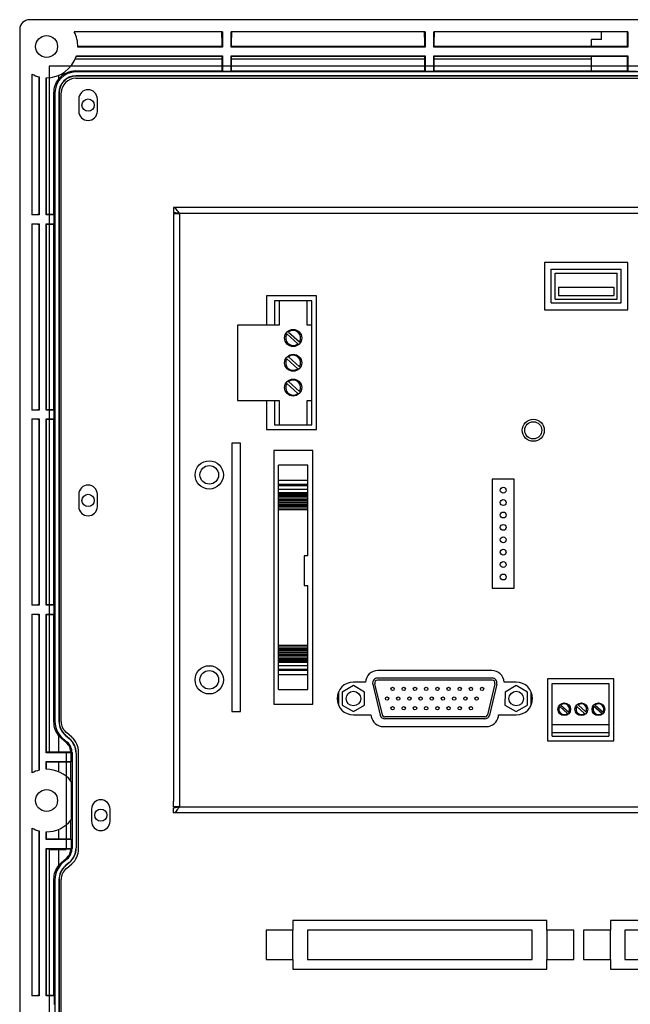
# Model space of a CAD drawing. Header units: millimetres. Extents: x 7180 to 8943, y -2677 to -1782.
# Tile 77 of 101: x 8134 to 8259, y -2137 to -1936. Entities that reach past the tile are written whole.
import ezdxf

# ---------------------------------------------------------------- set-up
doc = ezdxf.new("R2010")
doc.units = ezdxf.units.MM
doc.header["$LTSCALE"] = 3

msp = doc.modelspace()

# ---------------------------------------------------------------- linework, layer by layer
at = {"linetype": 'Continuous', "lineweight": 30}
for p, q in [((8381.65, -1935.61), (8135.65, -1935.61)), ((8133.65, -1937.61), (8133.65, -2253.61)), ((8175.15, -1938.11), (8144.8, -1938.11)), ((8175.06, -1939.23), (8175.07, -1938.11)), ((8175.15, -1938.11), (8175.15, -1941.21)), ((8176.95, -1941.21), (8176.95, -1938.11)), ((8216.65, -1938.11), (8176.95, -1938.11)), ((8177.03, -1938.11), (8177.04, -1939.23)), ((8216.56, -1939.22), (8216.57, -1938.11)), ((8216.65, -1938.11), (8216.65, -1941.21)), ((8218.45, -1941.21), (8218.45, -1938.11)), ((8258.15, -1938.11), (8218.45, -1938.11)), ((8218.53, -1938.11), (8218.54, -1939.22)), ((8252.75, -1939.68), (8252.75, -1938.11)), ((8258.06, -1938.11), (8258.06, -1941.13)), ((8258.15, -1938.11), (8258.15, -1941.21)), ((8175.06, -1939.23), (8175.06, -1941.13)), ((8177.04, -1941.13), (8177.04, -1939.23)), ((8216.56, -1939.22), (8216.56, -1941.13)), ((8218.54, -1941.13), (8218.54, -1939.22)), ((8252.75, -1939.68), (8250.75, -1939.68)), ((8250.75, -1941.13), (8250.75, -1939.68)), ((8175.06, -1941.13), (8145.55, -1941.13)), ((8175.15, -1941.21), (8145.55, -1941.21)), ((8175.06, -1941.13), (8175.15, -1941.21)), ((8177.04, -1941.13), (8176.95, -1941.21)), ((8216.65, -1941.21), (8176.95, -1941.21)), ((8216.56, -1941.13), (8177.04, -1941.13)), ((8216.56, -1941.13), (8216.65, -1941.21)), ((8218.54, -1941.13), (8218.45, -1941.21)), ((8258.15, -1941.21), (8218.45, -1941.21)), ((8258.06, -1941.13), (8218.54, -1941.13)), ((8258.06, -1941.13), (8258.15, -1941.21)), ((8145.04, -1943.61), (8175.06, -1943.61)), ((8145.23, -1943.1), (8175.06, -1943.1)), ((8145.26, -1943.01), (8175.15, -1943.01)), ((8175.06, -1943.1), (8175.15, -1943.01)), ((8175.06, -1943.1), (8175.06, -1946.12)), ((8175.15, -1943.01), (8175.15, -1946.16)), ((8176.95, -1943.01), (8216.65, -1943.01)), ((8176.95, -1946.16), (8176.95, -1943.01)), ((8177.04, -1943.1), (8176.95, -1943.01)), ((8177.04, -1943.1), (8216.56, -1943.1)), ((8177.04, -1946.12), (8177.04, -1943.1)), ((8177.04, -1943.61), (8216.56, -1943.61)), ((8216.56, -1943.1), (8216.65, -1943.01)), ((8216.56, -1943.1), (8216.56, -1946.12)), ((8216.65, -1943.01), (8216.65, -1946.16)), ((8218.45, -1943.01), (8258.15, -1943.01)), ((8218.45, -1946.16), (8218.45, -1943.01)), ((8218.54, -1943.1), (8218.45, -1943.01)), ((8218.54, -1943.1), (8258.06, -1943.1)), ((8218.54, -1946.12), (8218.54, -1943.1)), ((8218.54, -1943.61), (8250.75, -1943.61)), ((8250.75, -1946.12), (8250.75, -1943.1)), ((8258.06, -1943.1), (8258.15, -1943.01)), ((8258.06, -1943.1), (8258.06, -1946.12)), ((8258.15, -1943.01), (8258.15, -1946.16)), ((8136.15, -1946.77), (8136.15, -1975.61)), ((8145.15, -1946.11), (8145.15, -1946.33)), ((8145.15, -1946.11), (8175.06, -1946.11)), ((8372.15, -1946.33), (8145.15, -1946.33)), ((8175.06, -1946.12), (8175.15, -1946.16)), ((8175.15, -1946.16), (8176.95, -1946.16)), ((8176.95, -1946.16), (8177.04, -1946.12)), ((8177.04, -1946.11), (8216.56, -1946.11)), ((8216.56, -1946.12), (8216.65, -1946.16)), ((8216.65, -1946.16), (8218.45, -1946.16)), ((8218.45, -1946.16), (8218.54, -1946.12)), ((8218.54, -1946.11), (8250.75, -1946.11)), ((8250.75, -1946.12), (8258.06, -1946.12)), ((8258.06, -1946.12), (8258.15, -1946.16)), ((8258.15, -1946.16), (8259.95, -1946.16)), ((8137.56, -1947.31), (8137.56, -1975.53)), ((8137.65, -1947.34), (8137.65, -1975.61)), ((8139.05, -1975.61), (8139.05, -1947.51)), ((8139.14, -1975.53), (8139.14, -1947.51)), ((8141.65, -1947.79), (8141.65, -1947.01)), ((8372.15, -1947.14), (8145.15, -1947.14)), ((8145.15, -1947.14), (8145.15, -1947.18)), ((8372.15, -1947.18), (8145.15, -1947.18)), ((8145.15, -1947.61), (8372.15, -1947.61)), ((8140.65, -1950.61), (8140.87, -1950.61)), ((8140.87, -1950.61), (8140.87, -2079.41)), ((8141.68, -1950.61), (8141.68, -2079.41)), ((8141.68, -1950.61), (8141.72, -1950.61)), ((8141.72, -1950.61), (8141.72, -2079.41)), ((8142.15, -2079.42), (8142.15, -1950.61)), ((8145.75, -1951.86), (8145.75, -1954.36)), ((8149.55, -1954.36), (8149.55, -1951.86)), ((8352.15, -1974.11), (8165.15, -1974.11)), ((8165.15, -1974.11), (8165.15, -1975.11)), ((8166.35, -1975.31), (8165.15, -1975.11)), ((8136.15, -1975.53), (8137.28, -1975.53)), ((8137.65, -1975.61), (8136.15, -1975.61)), ((8137.56, -1975.53), (8137.28, -1975.53)), ((8137.56, -1975.53), (8137.65, -1975.61)), ((8139.14, -1975.53), (8139.05, -1975.61)), ((8140.7, -1975.61), (8139.05, -1975.61)), ((8140.65, -1975.53), (8139.14, -1975.53)), ((8140.7, -1975.61), (8140.65, -1975.53)), ((8140.7, -1977.41), (8140.7, -1975.61)), ((8165.15, -1975.31), (8165.15, -1976.51)), ((8165.15, -1975.31), (8166.35, -1975.31)), ((8165.15, -1976.51), (8165.15, -2095.71)), ((8166.35, -1975.31), (8166.35, -2096.91)), ((8350.95, -1975.31), (8166.35, -1975.31)), ((8136.15, -1977.41), (8137.65, -1977.41)), ((8136.15, -1977.41), (8136.15, -2015.61)), ((8137.28, -1977.5), (8136.15, -1977.5)), ((8137.28, -1977.5), (8137.56, -1977.5)), ((8137.56, -1977.5), (8137.65, -1977.41)), ((8137.56, -1977.5), (8137.56, -2015.53)), ((8137.65, -1977.41), (8137.65, -2015.61)), ((8139.05, -1977.41), (8140.7, -1977.41)), ((8139.05, -2015.61), (8139.05, -1977.41)), ((8139.14, -1977.5), (8139.05, -1977.41)), ((8139.14, -1977.5), (8140.65, -1977.5)), ((8139.14, -2015.53), (8139.14, -1977.5)), ((8140.65, -1977.5), (8140.7, -1977.41)), ((8140.65, -2015.53), (8140.65, -1977.5)), ((8258.2, -1985.36), (8241.1, -1985.36)), ((8241.1, -1985.36), (8241.1, -1995.06)), ((8242.5, -1993.66), (8242.5, -1986.76)), ((8242.5, -1986.76), (8256.8, -1986.76)), ((8256.8, -1993.66), (8256.8, -1986.76)), ((8258.2, -1995.06), (8258.2, -1985.36)), ((8243.3, -1992.86), (8243.3, -1987.56)), ((8243.3, -1987.56), (8256, -1987.56)), ((8256, -1992.86), (8256, -1987.56)), ((8243.99, -1990.4), (8243.99, -1992.12)), ((8243.99, -1990.4), (8255.31, -1990.4)), ((8255.31, -1990.4), (8255.31, -1992.12)), ((8194.45, -1992.21), (8184.15, -1992.21)), ((8184.15, -1992.21), (8184.15, -1998.21)), ((8185.85, -1993.19), (8185.85, -1998.21)), ((8193.45, -1993.19), (8185.85, -1993.19)), ((8186.77, -1993.21), (8186.77, -1998.21)), ((8192.52, -1993.21), (8186.77, -1993.21)), ((8192.52, -1998.21), (8192.52, -1993.21)), ((8193.45, -1998.21), (8193.45, -1993.19)), ((8194.45, -2019.61), (8194.45, -1992.21)), ((8243.3, -1992.86), (8256, -1992.86)), ((8243.99, -1992.12), (8255.31, -1992.12)), ((8241.1, -1995.06), (8258.2, -1995.06)), ((8242.5, -1993.66), (8256.8, -1993.66)), ((8186.77, -1998.21), (8178.25, -1998.21)), ((8178.25, -1998.21), (8178.25, -2013.61)), ((8193.45, -1998.21), (8192.52, -1998.21)), ((8193.45, -2013.61), (8193.45, -1998.21)), ((8190.6, -2002.04), (8188.35, -2000.01)), ((8188.72, -1999.61), (8190.97, -2001.63)), ((8190.6, -2007.12), (8188.35, -2005.09)), ((8188.72, -2004.69), (8190.97, -2006.71)), ((8190.6, -2012.2), (8188.35, -2010.17)), ((8188.72, -2009.77), (8190.97, -2011.79)), ((8178.25, -2013.61), (8186.77, -2013.61)), ((8184.15, -2013.61), (8184.15, -2019.61)), ((8185.85, -2013.61), (8185.85, -2018.64)), ((8186.77, -2013.61), (8186.77, -2018.61)), ((8192.52, -2013.61), (8193.45, -2013.61)), ((8192.52, -2018.61), (8192.52, -2013.61)), ((8193.45, -2018.64), (8193.45, -2013.61)), ((8136.15, -2015.53), (8137.27, -2015.53)), ((8137.65, -2015.61), (8136.15, -2015.61)), ((8136.15, -2017.41), (8137.65, -2017.41)), ((8136.15, -2017.41), (8136.15, -2055.61)), ((8137.27, -2017.5), (8136.15, -2017.5)), ((8137.56, -2015.53), (8137.27, -2015.53)), ((8137.56, -2015.53), (8137.65, -2015.61)), ((8137.56, -2017.5), (8137.65, -2017.41)), ((8137.65, -2017.41), (8137.65, -2055.61)), ((8139.14, -2015.53), (8139.05, -2015.61)), ((8140.7, -2015.61), (8139.05, -2015.61)), ((8139.05, -2017.41), (8140.7, -2017.41)), ((8139.05, -2055.61), (8139.05, -2017.41)), ((8139.14, -2017.5), (8139.05, -2017.41)), ((8140.65, -2015.53), (8139.14, -2015.53)), ((8140.7, -2015.61), (8140.65, -2015.53)), ((8140.65, -2017.5), (8140.7, -2017.41)), ((8140.7, -2017.41), (8140.7, -2015.61)), ((8137.27, -2017.5), (8137.56, -2017.5)), ((8137.56, -2017.5), (8137.56, -2055.53)), ((8139.14, -2017.5), (8140.65, -2017.5)), ((8139.14, -2055.53), (8139.14, -2017.5)), ((8140.65, -2055.53), (8140.65, -2017.5)), ((8185.85, -2018.64), (8193.45, -2018.64)), ((8186.77, -2018.61), (8192.52, -2018.61)), ((8184.15, -2019.61), (8194.45, -2019.61)), ((8178.86, -2022.38), (8177.06, -2022.38)), ((8177.06, -2022.38), (8177.06, -2077.38)), ((8178.86, -2077.38), (8178.86, -2022.38)), ((8193.66, -2023.92), (8185.66, -2023.92)), ((8185.66, -2023.92), (8185.66, -2075.84)), ((8193.66, -2075.84), (8193.66, -2023.92)), ((8192.66, -2026.92), (8186.66, -2026.92)), ((8186.66, -2029.98), (8186.66, -2026.92)), ((8192.66, -2029.98), (8192.66, -2026.92)), ((8186.66, -2029.98), (8192.66, -2029.98)), ((8186.66, -2030.78), (8186.66, -2029.98)), ((8186.66, -2030.78), (8192.66, -2030.78)), ((8186.66, -2031.05), (8186.66, -2030.78)), ((8186.66, -2031.05), (8192.66, -2031.05)), ((8186.66, -2031.78), (8186.66, -2031.05)), ((8192.66, -2030.78), (8192.66, -2029.98)), ((8192.66, -2031.05), (8192.66, -2030.78)), ((8192.66, -2031.78), (8192.66, -2031.05)), ((8234.92, -2029.75), (8230.38, -2029.75)), ((8230.38, -2029.75), (8230.38, -2052.07)), ((8234.92, -2052.07), (8234.92, -2029.75)), ((8145.75, -2032.86), (8145.75, -2035.36)), ((8149.55, -2035.36), (8149.55, -2032.86)), ((8186.66, -2032.52), (8186.66, -2031.75)), ((8186.66, -2031.78), (8192.66, -2031.78)), ((8186.66, -2032.52), (8192.66, -2032.52)), ((8186.66, -2032.7), (8186.66, -2032.52)), ((8186.66, -2032.7), (8192.66, -2032.7)), ((8186.66, -2032.95), (8186.66, -2032.7)), ((8186.66, -2032.95), (8192.66, -2032.95)), ((8186.66, -2033.24), (8186.66, -2032.95)), ((8186.66, -2033.24), (8192.66, -2033.24)), ((8186.66, -2033.56), (8186.66, -2033.24)), ((8186.66, -2033.56), (8192.66, -2033.56)), ((8186.66, -2033.91), (8186.66, -2033.56)), ((8192.66, -2032.52), (8192.66, -2031.75)), ((8192.66, -2032.7), (8192.66, -2032.52)), ((8192.66, -2032.95), (8192.66, -2032.7)), ((8192.66, -2033.24), (8192.66, -2032.95)), ((8192.66, -2033.56), (8192.66, -2033.24)), ((8192.66, -2033.91), (8192.66, -2033.56)), ((8186.66, -2033.91), (8192.66, -2033.91)), ((8186.66, -2034.16), (8186.66, -2033.91)), ((8186.66, -2034.16), (8192.66, -2034.16)), ((8186.66, -2034.49), (8186.66, -2034.16)), ((8186.66, -2034.49), (8192.66, -2034.49)), ((8186.66, -2034.79), (8186.66, -2034.49)), ((8186.66, -2034.79), (8192.66, -2034.79)), ((8186.66, -2035.08), (8186.66, -2034.79)), ((8186.66, -2035.08), (8192.66, -2035.08)), ((8186.66, -2035.28), (8186.66, -2035.08)), ((8186.66, -2035.28), (8192.66, -2035.28)), ((8186.66, -2035.64), (8186.66, -2035.28)), ((8186.66, -2035.64), (8192.66, -2035.64)), ((8186.66, -2035.98), (8186.66, -2035.64)), ((8192.66, -2034.16), (8192.66, -2033.91)), ((8192.66, -2034.49), (8192.66, -2034.16)), ((8192.66, -2034.79), (8192.66, -2034.49)), ((8192.66, -2035.08), (8192.66, -2034.79)), ((8192.66, -2035.28), (8192.66, -2035.08)), ((8192.66, -2035.64), (8192.66, -2035.28)), ((8192.66, -2035.98), (8192.66, -2035.64)), ((8186.66, -2035.98), (8192.66, -2035.98)), ((8186.66, -2063.78), (8186.66, -2035.98)), ((8192.66, -2045.47), (8192.66, -2035.98)), ((8192.66, -2045.47), (8191.88, -2045.47)), ((8191.88, -2045.47), (8191.88, -2051.58)), ((8191.88, -2051.58), (8192.66, -2051.58)), ((8192.66, -2063.78), (8192.66, -2051.58)), ((8230.38, -2052.07), (8234.92, -2052.07)), ((8136.15, -2055.53), (8137.26, -2055.53)), ((8137.65, -2055.61), (8136.15, -2055.61)), ((8137.56, -2055.53), (8137.26, -2055.53)), ((8137.56, -2055.53), (8137.65, -2055.61)), ((8139.14, -2055.53), (8139.05, -2055.61)), ((8140.7, -2055.61), (8139.05, -2055.61)), ((8140.65, -2055.53), (8139.14, -2055.53)), ((8140.7, -2055.61), (8140.65, -2055.53)), ((8140.7, -2057.41), (8140.7, -2055.61)), ((8136.15, -2057.41), (8137.65, -2057.41)), ((8136.15, -2057.41), (8136.15, -2089.96)), ((8137.26, -2057.5), (8136.15, -2057.5)), ((8137.26, -2057.5), (8137.56, -2057.5)), ((8137.56, -2057.5), (8137.65, -2057.41)), ((8137.56, -2057.5), (8137.56, -2089.41)), ((8137.65, -2057.41), (8137.65, -2089.39)), ((8139.05, -2057.41), (8140.7, -2057.41)), ((8139.05, -2085.81), (8139.05, -2057.41)), ((8139.14, -2057.5), (8139.05, -2057.41)), ((8139.14, -2085.73), (8139.14, -2057.5)), ((8139.14, -2057.5), (8140.65, -2057.5)), ((8140.65, -2057.5), (8140.7, -2057.41)), ((8140.65, -2079.51), (8140.65, -2057.5)), ((8186.66, -2063.78), (8192.66, -2063.78)), ((8186.66, -2064.11), (8186.66, -2063.78)), ((8192.66, -2064.11), (8192.66, -2063.78)), ((8186.66, -2064.11), (8192.66, -2064.11)), ((8186.66, -2064.48), (8186.66, -2064.11)), ((8186.66, -2064.48), (8192.66, -2064.48)), ((8186.66, -2064.67), (8186.66, -2064.48)), ((8186.66, -2064.67), (8192.66, -2064.67)), ((8186.66, -2064.97), (8186.66, -2064.67)), ((8186.66, -2064.97), (8192.66, -2064.97)), ((8186.66, -2065.26), (8186.66, -2064.97)), ((8186.66, -2065.26), (8192.66, -2065.26)), ((8186.66, -2065.6), (8186.66, -2065.26)), ((8186.66, -2065.6), (8192.66, -2065.6)), ((8186.66, -2065.85), (8186.66, -2065.6)), ((8186.66, -2065.85), (8192.66, -2065.85)), ((8186.66, -2066.19), (8186.66, -2065.85)), ((8192.66, -2064.48), (8192.66, -2064.11)), ((8192.66, -2064.67), (8192.66, -2064.48)), ((8192.66, -2064.97), (8192.66, -2064.67)), ((8192.66, -2065.26), (8192.66, -2064.97)), ((8192.66, -2065.6), (8192.66, -2065.26)), ((8192.66, -2065.85), (8192.66, -2065.6)), ((8192.66, -2066.19), (8192.66, -2065.85)), ((8186.66, -2066.19), (8192.66, -2066.19)), ((8186.66, -2066.51), (8186.66, -2066.19)), ((8186.66, -2066.51), (8192.66, -2066.51)), ((8186.66, -2066.81), (8186.66, -2066.51)), ((8186.66, -2066.81), (8192.66, -2066.81)), ((8186.66, -2067.06), (8186.66, -2066.81)), ((8186.66, -2067.06), (8192.66, -2067.06)), ((8186.66, -2067.24), (8186.66, -2067.06)), ((8186.66, -2067.24), (8192.66, -2067.24)), ((8186.66, -2068), (8186.66, -2067.24)), ((8192.66, -2066.51), (8192.66, -2066.19)), ((8192.66, -2066.81), (8192.66, -2066.51)), ((8192.66, -2067.06), (8192.66, -2066.81)), ((8192.66, -2067.24), (8192.66, -2067.06)), ((8192.66, -2068), (8192.66, -2067.24)), ((8192.66, -2067.98), (8186.66, -2067.98)), ((8186.66, -2068.71), (8186.66, -2067.98)), ((8186.66, -2068.71), (8192.66, -2068.71)), ((8186.66, -2068.98), (8186.66, -2068.71)), ((8192.66, -2068.98), (8186.66, -2068.98)), ((8186.66, -2069.77), (8186.66, -2068.98)), ((8186.66, -2072.84), (8186.66, -2069.77)), ((8186.66, -2069.77), (8192.66, -2069.77)), ((8192.66, -2068.71), (8192.66, -2067.98)), ((8192.66, -2068.98), (8192.66, -2068.71)), ((8192.66, -2069.77), (8192.66, -2068.98)), ((8192.66, -2072.84), (8192.66, -2069.77)), ((8230.33, -2068.96), (8206.97, -2068.96)), ((8204.47, -2071.36), (8201.99, -2071.36)), ((8205.94, -2071.77), (8207.47, -2078.13)), ((8206.33, -2071.67), (8207.86, -2078.03)), ((8230.38, -2070.53), (8206.92, -2070.53)), ((8230.38, -2070.93), (8206.92, -2070.93)), ((8230.97, -2071.67), (8229.44, -2078.03)), ((8231.35, -2071.77), (8229.83, -2078.13)), ((8235.31, -2071.36), (8232.83, -2071.36)), ((8255.3, -2070.66), (8241.7, -2070.66)), ((8241.7, -2070.66), (8241.7, -2083.41)), ((8242.7, -2071.66), (8254.3, -2071.66)), ((8242.7, -2080.06), (8242.7, -2071.66)), ((8254.3, -2071.66), (8254.3, -2080.06)), ((8255.3, -2083.41), (8255.3, -2070.66)), ((8186.66, -2072.84), (8192.66, -2072.84)), ((8198.9, -2073.42), (8198.9, -2076.01)), ((8201.99, -2072.06), (8199.69, -2073.39)), ((8199.69, -2073.39), (8199.69, -2076.04)), ((8204.28, -2073.39), (8201.99, -2072.06)), ((8204.28, -2076.04), (8204.28, -2073.39)), ((8233.02, -2073.39), (8233.01, -2076.04)), ((8235.31, -2072.06), (8233.02, -2073.39)), ((8237.61, -2073.39), (8235.31, -2072.06)), ((8237.6, -2076.04), (8237.61, -2073.39)), ((8238.4, -2076.01), (8238.4, -2073.42)), ((8185.66, -2075.84), (8193.66, -2075.84)), ((8177.06, -2077.38), (8178.86, -2077.38)), ((8199.69, -2076.04), (8201.99, -2077.36)), ((8201.99, -2077.36), (8204.28, -2076.04)), ((8233.01, -2076.04), (8235.31, -2077.36)), ((8235.31, -2077.36), (8237.6, -2076.04)), ((8245.83, -2077.78), (8244.22, -2076.33)), ((8244.48, -2076.04), (8246.09, -2077.48)), ((8249.32, -2077.79), (8247.71, -2076.34)), ((8248, -2076.03), (8249.6, -2077.46)), ((8252.83, -2077.78), (8251.22, -2076.33)), ((8251.48, -2076.04), (8253.09, -2077.48)), ((8140.65, -2079.51), (8140.87, -2079.41)), ((8141.68, -2079.41), (8141.72, -2079.41)), ((8201.99, -2078.06), (8205.58, -2078.06)), ((8205.58, -2078.06), (8205.64, -2078.39)), ((8228.86, -2078.49), (8208.44, -2078.49)), ((8228.86, -2078.89), (8208.44, -2078.89)), ((8231.66, -2078.39), (8231.72, -2078.06)), ((8231.72, -2078.06), (8235.31, -2078.06)), ((8144.32, -2082.66), (8143.2, -2081.7)), ((8208.1, -2080.46), (8229.2, -2080.46)), ((8242.7, -2080.06), (8254.3, -2080.06)), ((8242.7, -2081.66), (8242.7, -2080.06)), ((8242.7, -2081.66), (8254.3, -2081.66)), ((8242.7, -2082.41), (8242.7, -2081.66)), ((8254.3, -2080.06), (8254.3, -2081.66)), ((8254.3, -2081.66), (8254.3, -2082.41)), ((8141.65, -2082.44), (8141.65, -2082.34)), ((8141.65, -2085.73), (8141.65, -2082.44)), ((8142.44, -2082.83), (8142.22, -2082.93)), ((8143.17, -2083.74), (8142.22, -2082.93)), ((8142.44, -2082.83), (8143.39, -2083.64)), ((8142.97, -2082.21), (8142.99, -2082.18)), ((8142.97, -2082.21), (8143.8, -2082.92)), ((8142.99, -2082.18), (8143.82, -2082.89)), ((8143.17, -2083.74), (8143.39, -2083.64)), ((8143.8, -2082.92), (8143.82, -2082.89)), ((8241.7, -2083.41), (8255.3, -2083.41)), ((8242.7, -2082.41), (8254.3, -2082.41)), ((8139.14, -2085.73), (8139.05, -2085.81)), ((8144.2, -2085.81), (8139.05, -2085.81)), ((8144.15, -2085.73), (8139.14, -2085.73)), ((8144.37, -2085.77), (8144.2, -2085.85)), ((8144.2, -2087.61), (8144.2, -2085.85)), ((8144.37, -2085.77), (8144.37, -2105.46)), ((8145.18, -2085.93), (8145.18, -2105.3)), ((8145.18, -2085.93), (8145.22, -2085.93)), ((8145.22, -2085.93), (8145.22, -2105.3)), ((8145.72, -2105.53), (8145.72, -2085.7)), ((8139.05, -2087.61), (8144.2, -2087.61)), ((8139.05, -2089.21), (8139.05, -2087.61)), ((8139.14, -2087.7), (8139.05, -2087.61)), ((8139.14, -2087.7), (8144.15, -2087.7)), ((8139.14, -2089.21), (8139.14, -2087.7)), ((8141.65, -2089.72), (8141.65, -2087.7)), ((8144.15, -2087.7), (8144.2, -2087.61)), ((8144.15, -2091.62), (8144.15, -2087.7)), ((8144.2, -2091.68), (8144.2, -2099.55)), ((8165.15, -2096.91), (8165.15, -2095.71)), ((8148.35, -2097.36), (8148.35, -2099.86)), ((8152.15, -2099.86), (8152.15, -2097.36)), ((8166.35, -2096.91), (8165.15, -2096.91)), ((8165.15, -2097.11), (8166.35, -2096.91)), ((8165.15, -2098.11), (8165.15, -2097.11)), ((8352.15, -2098.11), (8165.15, -2098.11)), ((8166.35, -2096.91), (8350.95, -2096.91)), ((8144.15, -2103.53), (8144.15, -2099.61)), ((8136.15, -2101.27), (8136.15, -2135.61)), ((8137.56, -2101.81), (8137.56, -2135.53)), ((8137.65, -2101.84), (8137.65, -2135.61)), ((8139.05, -2103.61), (8139.05, -2102.01)), ((8139.14, -2103.53), (8139.14, -2102.01)), ((8141.65, -2103.53), (8141.65, -2101.51)), ((8139.14, -2103.53), (8139.05, -2103.61)), ((8144.2, -2103.61), (8139.05, -2103.61)), ((8144.15, -2103.53), (8139.14, -2103.53)), ((8144.2, -2103.61), (8144.15, -2103.53)), ((8144.2, -2103.61), (8144.2, -2105.38)), ((8139.05, -2105.41), (8144.2, -2105.41)), ((8139.05, -2135.61), (8139.05, -2105.41)), ((8139.14, -2105.5), (8139.05, -2105.41)), ((8139.14, -2105.5), (8144.15, -2105.5)), ((8139.14, -2135.53), (8139.14, -2105.5)), ((8141.65, -2108.79), (8141.65, -2105.5)), ((8144.2, -2105.38), (8144.37, -2105.46)), ((8145.18, -2105.3), (8145.22, -2105.3)), ((8142.22, -2108.3), (8143.17, -2107.49)), ((8143.39, -2107.59), (8142.44, -2108.4)), ((8143.39, -2107.59), (8143.17, -2107.49)), ((8141.65, -2108.79), (8141.65, -2108.89)), ((8142.22, -2108.3), (8142.44, -2108.4)), ((8143.8, -2108.31), (8142.97, -2109.02)), ((8142.97, -2109.02), (8142.99, -2109.05)), ((8143.82, -2108.34), (8142.99, -2109.05)), ((8143.2, -2109.53), (8144.32, -2108.57)), ((8143.8, -2108.31), (8143.82, -2108.34)), ((8140.87, -2111.82), (8140.65, -2111.72)), ((8140.65, -2135.53), (8140.65, -2111.72)), ((8140.87, -2111.82), (8140.87, -2240.61)), ((8141.68, -2111.82), (8141.68, -2240.61)), ((8141.68, -2111.82), (8141.72, -2111.82)), ((8141.72, -2111.82), (8141.72, -2240.61)), ((8142.15, -2240.61), (8142.15, -2111.8)), ((8241.59, -2120.16), (8189.59, -2120.16)), ((8189.59, -2120.16), (8189.59, -2122.16)), ((8241.59, -2122.16), (8241.59, -2120.16)), ((8306.59, -2120.16), (8254.59, -2120.16)), ((8254.59, -2120.16), (8254.59, -2122.16)), ((8184.09, -2122.16), (8184.09, -2128.16)), ((8189.59, -2122.16), (8184.09, -2122.16)), ((8189.59, -2128.16), (8189.59, -2122.16)), ((8192.59, -2122.16), (8192.59, -2128.16)), ((8238.59, -2122.16), (8192.59, -2122.16)), ((8238.59, -2128.16), (8238.59, -2122.16)), ((8247.09, -2122.16), (8241.59, -2122.16)), ((8241.59, -2122.16), (8241.59, -2128.16)), ((8247.09, -2128.16), (8247.09, -2122.16)), ((8254.59, -2122.16), (8249.09, -2122.16)), ((8249.09, -2122.16), (8249.09, -2128.16)), ((8254.59, -2128.16), (8254.59, -2122.16)), ((8257.59, -2122.16), (8257.59, -2128.16)), ((8303.59, -2122.16), (8257.59, -2122.16)), ((8184.09, -2128.16), (8189.59, -2128.16)), ((8189.59, -2128.16), (8189.59, -2130.16)), ((8192.59, -2128.16), (8238.59, -2128.16)), ((8241.59, -2130.16), (8241.59, -2128.16)), ((8241.59, -2128.16), (8247.09, -2128.16)), ((8249.09, -2128.16), (8254.59, -2128.16)), ((8254.59, -2128.16), (8254.59, -2130.16)), ((8257.59, -2128.16), (8303.59, -2128.16)), ((8189.59, -2130.16), (8241.59, -2130.16)), ((8254.59, -2130.16), (8306.59, -2130.16)), ((8136.15, -2135.53), (8137.26, -2135.53)), ((8137.65, -2135.61), (8136.15, -2135.61)), ((8137.56, -2135.53), (8137.26, -2135.53)), ((8137.56, -2135.53), (8137.65, -2135.61)), ((8139.14, -2135.53), (8139.05, -2135.61)), ((8140.7, -2135.61), (8139.05, -2135.61)), ((8140.65, -2135.53), (8139.14, -2135.53)), ((8140.7, -2135.61), (8140.65, -2135.53)), ((8140.7, -2135.61), (8140.7, -2137.41))]:
    msp.add_line(p, q, dxfattribs=at)
at = {"color": 3, "linetype": 'Continuous', "lineweight": 30}
for p, q in [((8377.65, -1945.11), (8139.65, -1945.11)), ((8139.65, -1945.11), (8139.65, -2085.61)), ((8139.65, -2085.61), (8143.15, -2085.61)), ((8143.15, -2085.61), (8143.15, -2105.61)), ((8139.65, -2105.61), (8139.65, -2246.11)), ((8139.65, -2105.61), (8143.15, -2105.61))]:
    msp.add_line(p, q, dxfattribs=at)
at = {"linetype": 'Continuous', "lineweight": 30, "flags": 128}
msp.add_lwpolyline([(8140.65, -1975.53), (8140.65, -1967.16), (8140.65, -1950.61)], dxfattribs=at)
at = {"linetype": 'Continuous', "lineweight": 30}
for centre, radius in [((8139.15, -1941.11), 2.25), ((8147.65, -1953.11), 1.25), ((8189.65, -2000.83), 1.75), ((8189.65, -2005.91), 1.75), ((8189.65, -2010.99), 1.75), ((8238.81, -2019.75), 2.25), ((8238.81, -2019.75), 1.75), ((8172.46, -2028.88), 2.9), ((8172.46, -2028.88), 1.9), ((8232.65, -2032.02), 0.603), ((8147.65, -2034.11), 1.25), ((8232.65, -2034.56), 0.603), ((8232.65, -2037.1), 0.603), ((8232.65, -2039.64), 0.603), ((8232.65, -2042.18), 0.603), ((8232.65, -2044.72), 0.603), ((8232.65, -2047.26), 0.603), ((8232.65, -2049.8), 0.603), ((8172.46, -2070.88), 2.9), ((8172.46, -2070.88), 1.9), ((8201.99, -2074.71), 1.5), ((8210.01, -2072.73), 0.343), ((8212.3, -2072.73), 0.343), ((8214.59, -2072.73), 0.343), ((8216.88, -2072.73), 0.343), ((8219.17, -2072.73), 0.343), ((8221.46, -2072.73), 0.343), ((8223.75, -2072.73), 0.343), ((8226.04, -2072.73), 0.343), ((8228.33, -2072.73), 0.343), ((8235.31, -2074.71), 1.5), ((8208.87, -2074.71), 0.343), ((8211.16, -2074.71), 0.343), ((8213.45, -2074.71), 0.343), ((8215.74, -2074.71), 0.343), ((8218.03, -2074.71), 0.343), ((8220.32, -2074.71), 0.343), ((8222.61, -2074.71), 0.343), ((8224.9, -2074.71), 0.343), ((8227.19, -2074.71), 0.343), ((8245.15, -2076.91), 1.3), ((8248.65, -2076.91), 1.3), ((8252.15, -2076.91), 1.3), ((8210.01, -2076.69), 0.343), ((8212.3, -2076.69), 0.343), ((8214.59, -2076.69), 0.343), ((8216.88, -2076.69), 0.343), ((8219.17, -2076.69), 0.343), ((8221.46, -2076.69), 0.343), ((8223.75, -2076.69), 0.343), ((8226.04, -2076.69), 0.343), ((8139.15, -2095.61), 2.25), ((8150.25, -2098.61), 1.25)]:
    msp.add_circle(centre, radius, dxfattribs=at)
for centre, radius, start, end in [((8135.65, -1937.61), 2, 90, 180), ((8139.15, -1941.11), 6.4, 359.1047, 27.9532), ((8139.15, -1941.11), 6.4, 269.1047, 342.73), ((8139.15, -1941.11), 6.4, 242.0468, 256.4452), ((8145.15, -1950.61), 4.28, 90, 180), ((8145.15, -1950.61), 4.5, 90, 141.0576), ((8145.15, -1950.61), 3.47, 90, 180), ((8145.15, -1950.61), 3.43, 90, 180), ((8145.15, -1950.61), 3, 90, 180), ((8147.65, -1951.86), 1.9, 0, 180), ((8147.65, -1954.36), 1.9, 180, 0), ((8189.65, -2000.83), 1.54, 328.8543, 127.2261), ((8189.65, -2000.83), 1.54, 147.8335, 308.2469), ((8189.65, -2005.91), 1.54, 147.8335, 308.2469), ((8189.65, -2005.91), 1.54, 328.8543, 127.2261), ((8189.65, -2010.99), 1.54, 147.8335, 308.2469), ((8189.65, -2010.99), 1.54, 328.8543, 127.2261), ((8147.65, -2032.86), 1.9, 0, 180), ((8147.65, -2035.36), 1.9, 180, 0), ((8206.97, -2071.46), 2.5, 90, 177.7076), ((8230.33, -2071.46), 2.5, 2.2924, 90), ((8201.99, -2074.71), 3.35, 90, 270), ((8206.92, -2071.53), 1, 89.9771, 193.4771), ((8206.92, -2071.53), 0.6, 89.9695, 193.4847), ((8230.38, -2071.53), 1, 346.5229, 90), ((8230.38, -2071.53), 0.6, 346.5153, 90), ((8235.31, -2074.71), 3.35, 270, 90), ((8245.15, -2076.91), 1.1, 328.8543, 127.2261), ((8248.65, -2076.91), 1.1, 329.9508, 126.1296), ((8252.15, -2076.91), 1.1, 328.8543, 127.2261), ((8245.15, -2076.91), 1.1, 147.8335, 308.2469), ((8248.65, -2076.91), 1.1, 148.824, 307.2564), ((8252.15, -2076.91), 1.1, 147.8335, 308.2469), ((8145.37, -2079.41), 3.68, 180, 229.3987), ((8145.37, -2079.41), 3.65, 180, 229.3987), ((8145.15, -2079.42), 3, 180, 229.3987), ((8208.1, -2077.96), 2.5, 189.8658, 270), ((8208.44, -2077.89), 1, 193.4771, 269.9771), ((8208.44, -2077.89), 0.601, 193.4847, 269.9695), ((8228.86, -2077.89), 0.601, 270.0305, 346.5153), ((8228.86, -2077.89), 1, 270.0229, 346.5229), ((8229.2, -2077.96), 2.5, 270, 350.1342), ((8141.22, -2085.93), 3.97, 0, 49.3987), ((8141.22, -2085.93), 4, 0, 49.3987), ((8141.72, -2085.7), 4, 0, 49.3987), ((8139.15, -2095.61), 6.4, 103.5548, 117.9532), ((8139.15, -2095.61), 6.4, 37.9312, 90.8953), ((8150.25, -2097.36), 1.9, 0, 180), ((8139.15, -2095.61), 6.4, 269.1047, 322.0688), ((8150.25, -2099.86), 1.9, 180, 0), ((8139.15, -2095.61), 6.4, 242.0468, 256.4452), ((8141.22, -2105.3), 3.97, 310.6013, 0), ((8141.22, -2105.3), 4, 310.6013, 0), ((8141.72, -2105.53), 4, 310.6013, 0), ((8145.37, -2111.82), 3.68, 130.6013, 180), ((8145.37, -2111.82), 3.65, 130.6013, 180), ((8145.15, -2111.8), 3, 130.6013, 180)]:
    msp.add_arc(centre, radius, start, end, dxfattribs=at)
for centre, major_axis, ratio, start_param, end_param in [((8145.37, -2079.41), (4.09, 1.88), 0.999954, 2.710525, 3.57266), ((8145.15, -2079.51), (4.09, 1.88), 0.999954, 3.390186, 3.57266), ((8141.35, -2085.87), (-2.54, -1.17), 0.999954, 2.710525, 3.57266), ((8141.57, -2085.77), (-2.54, -1.17), 0.999954, 2.710525, 3.57266), ((8141.41, -2085.84), (2.89, -1.43), 0.611877, 0.691381, 0.729738), ((8141.4, -2085.85), (-2.54, -1.17), 0.999954, 2.710525, 2.721795), ((8141.35, -2105.36), (-2.54, 1.17), 0.999954, 2.710525, 3.57266), ((8141.57, -2105.46), (-2.54, 1.17), 0.999954, 2.710525, 3.57266), ((8141.41, -2105.39), (2.89, 1.43), 0.611877, 5.553447, 5.591804), ((8141.4, -2105.38), (-2.54, 1.17), 0.999954, 3.56139, 3.57266), ((8145.37, -2111.82), (4.09, -1.88), 0.999954, 2.710525, 3.57266), ((8145.15, -2111.72), (4.09, -1.88), 0.999954, 2.710525, 2.892999)]:
    msp.add_ellipse(centre, major_axis=major_axis, ratio=ratio, start_param=start_param, end_param=end_param, dxfattribs=at)
for points, knots in [([(8140.65, -1950.61), (8140.7, -1950.11), (8140.8, -1949.1), (8141.32, -1948.19), (8141.65, -1947.79), (8141.65, -1947.79)], [0, 0, 0, 0, 0.496292, 0.992577, 1, 1, 1, 1]), ([(8166.35, -1975.31), (8166.26, -1975.17), (8166.06, -1974.87), (8165.77, -1974.47), (8165.46, -1974.17), (8165.25, -1974.13), (8165.15, -1974.11)], [0, 0, 0, 0, 0.229342, 0.484175, 0.739075, 1, 1, 1, 1]), ([(8141.65, -2082.34), (8141.36, -2081.91), (8140.79, -2081.06), (8140.7, -2080.03), (8140.65, -2079.51)], [0, 0, 0, 0, 0.496166, 1, 1, 1, 1]), ([(8165.15, -2098.11), (8165.24, -2098.1), (8165.43, -2098.07), (8165.73, -2097.8), (8166.04, -2097.4), (8166.25, -2097.08), (8166.35, -2096.91)], [0, 0, 0, 0, 0.229348, 0.484176, 0.739076, 1, 1, 1, 1]), ([(8140.65, -2111.72), (8140.69, -2111.21), (8140.78, -2110.18), (8141.36, -2109.32), (8141.65, -2108.89)], [0, 0, 0, 0, 0.496353, 1, 1, 1, 1])]:
    msp.add_open_spline(points, degree=3, knots=knots, dxfattribs=at)

doc.saveas('drawing.dxf')
